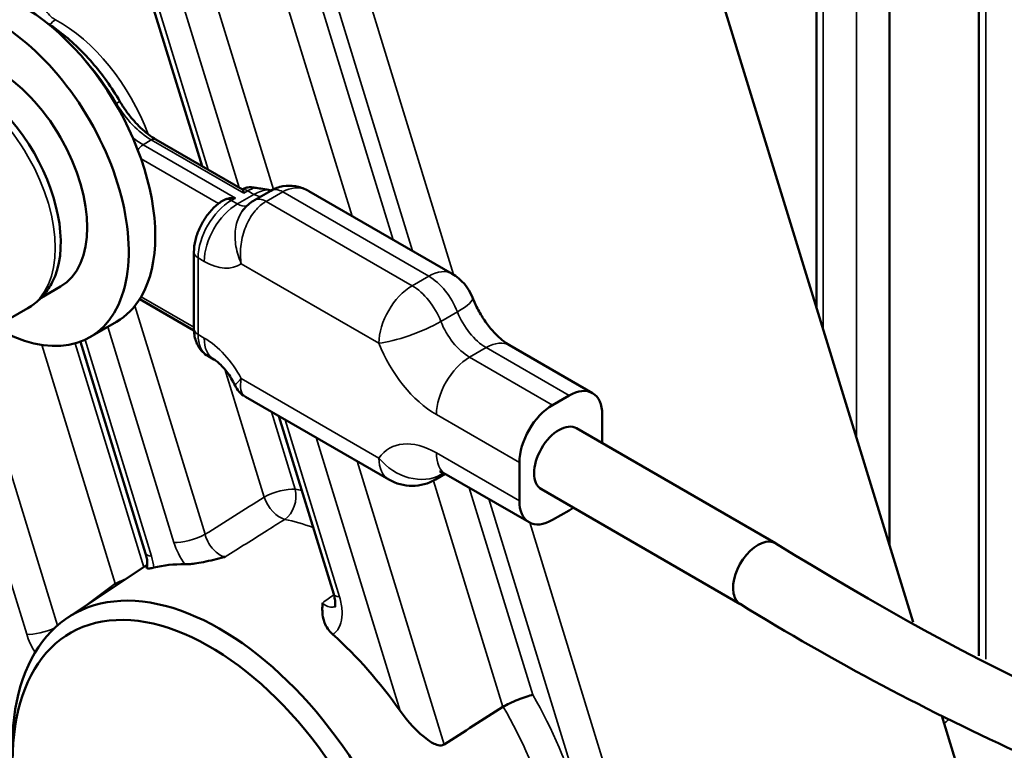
# Model space of a CAD drawing. Header units: millimetres. Extents: x 0 to 4638, y -120 to 1188.
# Tile 250 of 256: x 1519 to 1533, y 429 to 439. Entities that reach past the tile are written whole.
import ezdxf

# ---------------------------------------------------------------- set-up
doc = ezdxf.new("R2010")
doc.units = ezdxf.units.MM
doc.header["$LTSCALE"] = 2
doc.layers.add('Sichtbar (ISO)', color=7, linetype='Continuous', lineweight=50)
doc.layers.add('Sichtbar schmal (ISO)', color=7, linetype='Continuous', lineweight=35)

msp = doc.modelspace()

# ---------------------------------------------------------------- linework, layer by layer
at = {"layer": 'Sichtbar (ISO)'}
for p, q in [((1521.81, 436.8973), (1516.8787, 452.9433)), ((1530.5404, 434.8835), (1530.5404, 451.3842)), ((1532.8503, 429.9355), (1532.8503, 451.315)), ((1531.5808, 431.498), (1531.5808, 451.2207)), ((1531.9136, 430.4152), (1526.4846, 448.0809)), ((1521.1549, 437.2755), (1522.3841, 436.5658)), ((1522.5534, 436.4113), (1522.7891, 436.5474)), ((1523.3272, 436.5419), (1525.3642, 435.3658)), ((1521.6945, 434.5852), (1521.6945, 435.6739)), ((1519.5235, 435.0265), (1519.7991, 435.1856)), ((1520.9232, 435.0057), (1521.695, 434.5601)), ((1518.5901, 434.4491), (1519.3359, 434.8797)), ((1520.2157, 434.464), (1520.5928, 434.6817)), ((1521.008, 431.392), (1520.0832, 434.4013)), ((1526.1807, 434.3501), (1527.3592, 433.6697)), ((1521.8911, 434.1984), (1521.9785, 434.148)), ((1522.4249, 433.6181), (1524.4619, 432.442)), ((1526.7902, 433.5006), (1527.0259, 433.6366)), ((1523.6801, 430.8119), (1522.9025, 433.3424)), ((1527.4973, 433.3645), (1527.4973, 432.9594)), ((1527.1322, 433.1702), (1529.9606, 431.5372)), ((1526.3188, 432.6841), (1526.3188, 432.1397)), ((1525.1285, 432.442), (1525.2664, 432.5217)), ((1525.2784, 432.515), (1526.4569, 431.8346)), ((1526.6322, 432.3042), (1529.4585, 430.6724)), ((1526.7902, 431.8676), (1527.0259, 432.0037)), ((1519.8996, 430.4776), (1521.0303, 431.2309)), ((1532.892, 427.2315), (1532.3236, 429.0811))]:
    msp.add_line(p, q, dxfattribs=at)
for centre, start, end in [((1525.0309, 434.7885), 21.20602, 60), ((1524.7952, 433.0194), 240, 300)]:
    msp.add_arc(centre, 0.6667, start, end, dxfattribs=at)
for centre, major_axis, ratio, start_param, end_param in [((1519.2595, 436.9911), (-1.3333, 2.3094), 0.5773503, 4.3937562, 6.2831853), ((1518.8824, 436.7734), (-1.3333, 2.3094), 0.5773503, 2.3461938, 7.0785841), ((1518.8824, 436.7734), (-0.9167, 1.5877), 0.5773503, 3.1415927, 6.2831853), ((1518.5053, 436.5556), (-0.9167, 1.5877), 0.5773503, 3.4911346, 5.9336434), ((1519.2595, 436.9911), (1.3333, -2.3094), 0.5773503, 0.3186328, 1.2521635), ((1519.2595, 436.9911), (1.3333, -2.3094), 0.5773503, 0, 0.3186328), ((1527.0259, 433.0923), (0.3333, 0.5774), 0.5773503, 5.4977871, 7.0685835), ((1526.7902, 432.9562), (0.3333, 0.5774), 0.5773503, 0.7853982, 2.3561945), ((1526.8822, 432.7372), (-0.25, -0.433), 0.5773503, 3.1415927, 6.2831853), ((1526.7902, 432.4119), (-0.3333, -0.5774), 0.5773503, 5.4977871, 7.0685835), ((1527.0259, 432.548), (-0.3333, -0.5774), 0.5773503, 0.7853982, 0.9122035), ((1529.7106, 431.1042), (0.25, 0.433), 0.5773503, 6.2658664, 8.8384068), ((1522.8658, 427.37), (-2.1183, 3.669), 0.5773503, 5.9471796, 6.1178828), ((1522.0642, 426.9072), (-2.0886, 3.6175), 0.5773503, 2.3008553, 7.1239227), ((1523.9987, 430.9099), (-0.3186, -0.0979), 0.3014255, 0, 0.0001304), ((1529.7106, 431.1042), (-0.25, -0.433), 0.5773503, 5.6968142, 6.2658664), ((1521.923, 426.8257), (1.9833, -3.4352), 0.5773503, 5.2922616, 10.4157016), ((1522.8658, 427.37), (-2.1183, 3.669), 0.5773503, 4.8705294, 5.2265485), ((1857.6717, -493.0021), (108.6147, 1032.8127), 0.778508, 0.5552798, 0.5564088), ((1526.122, 429.1509), (-0.0617, -0.048), 0.8911833, 4.5447289, 4.6078118)]:
    msp.add_ellipse(centre, major_axis=major_axis, ratio=ratio, start_param=start_param, end_param=end_param, dxfattribs=at)
for points, knots in [([(1534.1669, 453.5917), (1536.042, 453.4696), (1538.0017, 452.9748), (1540.5395, 451.9293), (1541.1079, 451.6444), (1542.0886, 450.9979), (1542.5094, 450.6639), (1543.5309, 449.7085), (1544.117, 449.0246), (1545.2359, 447.4564), (1545.7665, 446.5367), (1546.6283, 444.6102), (1546.9481, 443.577), (1547.3587, 441.6003), (1547.4666, 440.637), (1547.6186, 438.1816), (1547.6229, 436.6936), (1547.4001, 433.9158), (1547.1577, 432.6153), (1546.4839, 430.7836), (1546.1669, 430.1429), (1545.3072, 428.8638), (1544.7097, 428.2557), (1543.2641, 427.3446), (1542.3973, 427.0594), (1540.4139, 426.7218), (1539.2499, 426.7163), (1536.5553, 427.2016), (1535.0205, 427.8288), (1532.1556, 429.1337), (1530.7989, 429.8416), (1529.4563, 430.6737)], [0, 0, 0, 0, 1.2210666, 1.2210666, 1.5667653, 1.5667653, 1.8332639, 1.8332639, 2.2464845, 2.2464845, 2.7140582, 2.7140582, 3.1979478, 3.1979478, 3.667889, 3.667889, 4.4303168, 4.4303168, 5.1568128, 5.1568128, 5.5968422, 5.5968422, 6.1482026, 6.1482026, 6.7611631, 6.7611631, 7.5146037, 7.5146037, 8.459539, 8.459539, 9.3030228, 9.3030228, 9.3030228, 9.3030228]), ([(1529.9649, 431.5346), (1532.745, 429.8114), (1535.6703, 428.3505), (1539.4499, 427.7069), (1540.5435, 427.7325), (1542.18, 428.0557), (1542.7769, 428.2567), (1544.1931, 429.0613), (1544.915, 429.9047), (1545.8573, 431.8212), (1546.1575, 432.8193), (1546.5533, 435.1875), (1546.6071, 436.6042), (1546.5694, 439.133), (1546.5175, 440.2443), (1546.1896, 442.5006), (1545.9035, 443.6758), (1545.0453, 445.7665), (1544.5206, 446.7164), (1543.3954, 448.3343), (1542.7906, 449.0449), (1541.5433, 450.1876), (1540.8891, 450.6223), (1539.6357, 451.248), (1539.0244, 451.4678), (1536.9375, 452.1225), (1535.4594, 452.5096), (1534.061, 452.5977)], [0, 0, 0, 0, 1.7626863, 1.7626863, 2.5132479, 2.5132479, 2.9837584, 2.9837584, 3.7648536, 3.7648536, 4.3868038, 4.3868038, 5.1289767, 5.1289767, 5.6901674, 5.6901674, 6.2388746, 6.2388746, 6.7128098, 6.7128098, 7.1393733, 7.1393733, 7.5510625, 7.5510625, 7.9415208, 7.9415208, 8.8849223, 8.8849223, 8.8849223, 8.8849223]), ([(1520.6424, 437.8156), (1520.5263, 438.014), (1520.3923, 438.2017), (1520.1002, 438.5388), (1519.9422, 438.688), (1519.7239, 438.8524), (1519.6685, 438.8907), (1519.6128, 438.9259)], [0.79560295, 0.79560295, 0.79560295, 0.79560295, 1.10772126, 1.10772126, 1.41983957, 1.41983957, 1.52439537, 1.52439537, 1.52439537, 1.52439537]), ([(1520.6424, 437.8156), (1520.67, 437.7685), (1520.6997, 437.7226), (1520.7624, 437.6347), (1520.7954, 437.5926), (1520.8639, 437.5134), (1520.8993, 437.4763), (1520.9715, 437.4079), (1521.0082, 437.3767), (1521.0818, 437.321), (1521.1186, 437.2964), (1521.1549, 437.2755)], [3.93719561, 3.93719561, 3.93719561, 3.93719561, 4.09223428, 4.09223428, 4.24727296, 4.24727296, 4.40231163, 4.40231163, 4.55735031, 4.55735031, 4.71238898, 4.71238898, 4.71238898, 4.71238898]), ([(1522.5598, 436.59), (1522.5423, 436.5931), (1522.5246, 436.5951), (1522.4912, 436.5964), (1522.4755, 436.5959), (1522.4419, 436.5917), (1522.4249, 436.5874), (1522.4103, 436.5807)], [-0.213439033, -0.213439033, -0.213439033, -0.213439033, -0.205436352, -0.205436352, -0.198035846, -0.198035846, -0.188723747, -0.188723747, -0.188723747, -0.188723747]), ([(1522.7554, 436.5586), (1522.7547, 436.5587), (1522.7541, 436.5589), (1522.7212, 436.565), (1522.6838, 436.5707), (1522.6168, 436.5808), (1522.5876, 436.5852), (1522.5598, 436.59)], [-0.259112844, -0.259112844, -0.259112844, -0.259112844, -0.258776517, -0.258776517, -0.242219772, -0.242219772, -0.229956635, -0.229956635, -0.229956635, -0.229956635]), ([(1522.7891, 436.5474), (1522.8416, 436.5776), (1522.9, 436.5992), (1523.0175, 436.6203), (1523.0778, 436.6205), (1523.1934, 436.6016), (1523.2499, 436.5824), (1523.3105, 436.5513), (1523.3189, 436.5467), (1523.3272, 436.5419)], [0, 0, 0, 0, 0.028229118, 0.028229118, 0.055737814, 0.055737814, 0.083163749, 0.083163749, 0.087665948, 0.087665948, 0.087665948, 0.087665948]), ([(1522.4103, 436.5807), (1522.4083, 436.5798), (1522.4062, 436.5788), (1522.4022, 436.5769), (1522.4002, 436.5759), (1522.3962, 436.574), (1522.3942, 436.573), (1522.3902, 436.571), (1522.3882, 436.57), (1522.3849, 436.5683), (1522.3836, 436.5676), (1522.3822, 436.5669)], [6.181276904, 6.181276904, 6.181276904, 6.181276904, 6.193363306, 6.193363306, 6.205449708, 6.205449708, 6.217536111, 6.217536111, 6.229622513, 6.229622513, 6.237730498, 6.237730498, 6.237730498, 6.237730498]), ([(1522.3865, 436.5635), (1522.3886, 436.5607), (1522.3906, 436.5563), (1522.3956, 436.5404), (1522.3985, 436.5263), (1522.4013, 436.5108)], [-0.019505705, -0.019505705, -0.019505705, -0.019505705, -0.012156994, -0.012156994, 0, 0, 0, 0]), ([(1522.795, 436.5507), (1522.7924, 436.5512), (1522.7898, 436.5518), (1522.7768, 436.5545), (1522.7662, 436.5566), (1522.7554, 436.5586)], [-0.2040291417, -0.2040291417, -0.2040291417, -0.2040291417, -0.2024012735, -0.2024012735, -0.195908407, -0.195908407, -0.195908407, -0.195908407]), ([(1522.1011, 436.4045), (1522.0536, 436.3744), (1522.0093, 436.338), (1521.9278, 436.2562), (1521.8905, 436.2107), (1521.8242, 436.1133), (1521.7952, 436.0614), (1521.7472, 435.954), (1521.7281, 435.8986), (1521.7018, 435.7866), (1521.6945, 435.7301), (1521.6945, 435.6739)], [0.0491784, 0.0491784, 0.0491784, 0.0491784, 0.353502, 0.353502, 0.6578255, 0.6578255, 0.9621491, 0.9621491, 1.2664727, 1.2664727, 1.5707963, 1.5707963, 1.5707963, 1.5707963]), ([(1522.1508, 436.4274), (1522.1474, 436.4263), (1522.1439, 436.4251), (1522.1263, 436.4185), (1522.113, 436.412), (1522.1011, 436.4045)], [-0.1787009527, -0.1787009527, -0.1787009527, -0.1787009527, -0.1774292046, -0.1774292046, -0.1722302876, -0.1722302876, -0.1722302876, -0.1722302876]), ([(1522.2834, 436.4428), (1522.2565, 436.4443), (1522.2273, 436.4432), (1522.1825, 436.4361), (1522.1661, 436.4323), (1522.1508, 436.4274)], [-0.142602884, -0.142602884, -0.142602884, -0.142602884, -0.13044589, -0.13044589, -0.123097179, -0.123097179, -0.123097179, -0.123097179]), ([(1522.3808, 436.2546), (1522.4199, 436.3084), (1522.4687, 436.3561), (1522.5334, 436.3993), (1522.5433, 436.4054), (1522.5534, 436.4113)], [0, 0, 0, 0, 0.030796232, 0.030796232, 0.036235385, 0.036235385, 0.036235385, 0.036235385]), ([(1519.6804, 435.2452), (1519.6647, 435.2152), (1519.6475, 435.1861), (1519.6101, 435.1297), (1519.5899, 435.1025), (1519.5466, 435.0504), (1519.5234, 435.0255), (1519.4743, 434.9786), (1519.4483, 434.9565), (1519.3939, 434.9156), (1519.3654, 434.8968), (1519.3359, 434.8797)], [0.43585626, 0.43585626, 0.43585626, 0.43585626, 0.50576464, 0.50576464, 0.57567302, 0.57567302, 0.6455814, 0.6455814, 0.71548978, 0.71548978, 0.78539816, 0.78539816, 0.78539816, 0.78539816]), ([(1525.6524, 435.0296), (1525.6752, 434.971), (1525.7026, 434.9114), (1525.7652, 434.795), (1525.8003, 434.7382), (1525.8753, 434.632), (1525.9152, 434.5826), (1525.9957, 434.4946), (1526.0364, 434.4562), (1526.1135, 434.3928), (1526.1498, 434.3679), (1526.1807, 434.3501)], [3.6651914, 3.6651914, 3.6651914, 3.6651914, 3.8746309, 3.8746309, 4.0840704, 4.0840704, 4.29351, 4.29351, 4.5029495, 4.5029495, 4.712389, 4.712389, 4.712389, 4.712389]), ([(1521.6945, 434.5852), (1521.6945, 434.5562), (1521.6965, 434.5273), (1521.705, 434.4698), (1521.7116, 434.4412), (1521.7305, 434.3851), (1521.7428, 434.3575), (1521.774, 434.3048), (1521.793, 434.2797), (1521.8376, 434.2345), (1521.8632, 434.2145), (1521.8911, 434.1984)], [1.57079633, 1.57079633, 1.57079633, 1.57079633, 1.72787596, 1.72787596, 1.88495559, 1.88495559, 2.04203522, 2.04203522, 2.19911486, 2.19911486, 2.35619449, 2.35619449, 2.35619449, 2.35619449]), ([(1522.2789, 433.7785), (1522.2631, 433.8127), (1522.245, 433.847), (1522.2052, 433.9132), (1522.1836, 433.9451), (1522.1388, 434.0039), (1522.1156, 434.0307), (1522.0705, 434.0775), (1522.0485, 434.0973), (1522.0091, 434.1288), (1521.9917, 434.1403), (1521.9786, 434.1479), (1521.9786, 434.1479), (1521.9785, 434.148)], [0.62717974, 0.62717974, 0.62717974, 0.62717974, 0.81543742, 0.81543742, 1.00427715, 1.00427715, 1.19311687, 1.19311687, 1.3819566, 1.3819566, 1.56991084, 1.56991084, 1.57079633, 1.57079633, 1.57079633, 1.57079633]), ([(1522.4248, 433.6182), (1522.3903, 433.638), (1522.359, 433.664), (1522.3112, 433.7193), (1522.2929, 433.7479), (1522.279, 433.7781)], [0, 0, 0, 0, 0.018449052, 0.018449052, 0.033972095, 0.033972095, 0.033972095, 0.033972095]), ([(1525.2784, 432.515), (1525.2552, 432.5284), (1525.2351, 432.5378), (1525.2041, 432.55), (1525.1932, 432.5528), (1525.1861, 432.5542), (1525.1851, 432.5543), (1525.1851, 432.5543)], [1.57079633, 1.57079633, 1.57079633, 1.57079633, 1.72787596, 1.72787596, 1.88495559, 1.88495559, 1.95128484, 1.95128484, 1.95128484, 1.95128484]), ([(1521.0245, 431.2011), (1521.0245, 431.2011), (1521.0247, 431.2015), (1521.0261, 431.2054), (1521.0289, 431.2152), (1521.0315, 431.2445), (1521.0317, 431.2627), (1521.0281, 431.3057), (1521.0239, 431.3313), (1521.0146, 431.3694), (1521.0115, 431.3806), (1521.008, 431.392)], [0.029446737, 0.029446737, 0.029446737, 0.029446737, 0.033807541, 0.033807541, 0.050196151, 0.050196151, 0.064302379, 0.064302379, 0.079104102, 0.079104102, 0.085066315, 0.085066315, 0.085066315, 0.085066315]), ([(1522.1396, 431.3422), (1522.1314, 431.3402), (1522.1257, 431.3387), (1522.0247, 431.3135), (1521.926, 431.2883), (1521.7337, 431.2499), (1521.6709, 431.2424), (1521.6051, 431.2374), (1521.5836, 431.2367), (1521.5644, 431.2371)], [-0.00380378, -0.00380378, -0.00380378, -0.00380378, 0, 0, 0.04330446, 0.04330446, 0.08611398, 0.08611398, 0.10936798, 0.10936798, 0.10936798, 0.10936798]), ([(1521.1249, 431.1902), (1521.1027, 431.1847), (1521.0843, 431.1811), (1521.0391, 431.1752), (1521.0282, 431.1789), (1521.0192, 431.1877), (1521.0206, 431.1947), (1521.025, 431.2025)], [0, 0, 0, 0, 0.017411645, 0.017411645, 0.053705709, 0.053705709, 0.093017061, 0.093017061, 0.093017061, 0.093017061]), ([(1523.6959, 430.6258), (1523.6959, 430.6258), (1523.6962, 430.6263), (1523.698, 430.6312), (1523.7014, 430.6426), (1523.7036, 430.6772), (1523.7032, 430.6979), (1523.6973, 430.7443), (1523.6921, 430.77), (1523.6831, 430.8018), (1523.6817, 430.8069), (1523.6801, 430.8119)], [0.026553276, 0.026553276, 0.026553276, 0.026553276, 0.031976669, 0.031976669, 0.050772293, 0.050772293, 0.065988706, 0.065988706, 0.080194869, 0.080194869, 0.082837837, 0.082837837, 0.082837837, 0.082837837]), ([(1523.6687, 430.2403), (1523.6469, 430.2586), (1523.6283, 430.2786), (1523.5657, 430.3586), (1523.5446, 430.4165), (1523.5242, 430.4983), (1523.5203, 430.5369), (1523.5186, 430.5943), (1523.5187, 430.6131), (1523.5194, 430.6464), (1523.5202, 430.6825), (1523.5208, 430.6859), (1523.5208, 430.6861), (1523.5209, 430.6862), (1523.5209, 430.6863), (1523.5208, 430.6865)], [0, 0, 0, 0, 0.01385547, 0.01385547, 0.05337313, 0.05337313, 0.08978995, 0.08978995, 0.1076162, 0.1076162, 0.12174494, 0.12174494, 0.12263289, 0.12263289, 0.12299774, 0.12299774, 0.12299774, 0.12299774]), ([(1526.0901, 429.2132), (1526.1174, 429.2285), (1526.148, 429.2443), (1526.2188, 429.2785), (1526.2591, 429.2963), (1526.3397, 429.3291), (1526.3792, 429.3436), (1526.4519, 429.3672), (1526.4844, 429.3759), (1526.5114, 429.3812), (1526.5118, 429.3813), (1526.5123, 429.3814)], [0.081731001, 0.081731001, 0.081731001, 0.081731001, 0.098444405, 0.098444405, 0.118097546, 0.118097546, 0.138100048, 0.138100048, 0.158261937, 0.158261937, 0.158588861, 0.158588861, 0.158588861, 0.158588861]), ([(1525.2501, 428.6765), (1525.249, 428.6758), (1525.2479, 428.6751), (1525.2356, 428.668), (1525.2222, 428.664), (1525.1941, 428.6616), (1525.1793, 428.6633), (1525.117, 428.677), (1525.0625, 428.7096), (1524.8743, 428.8443), (1524.7299, 429.0054), (1524.624, 429.1556)], [0.23044953, 0.23044953, 0.23044953, 0.23044953, 0.23114941, 0.23114941, 0.23798645, 0.23798645, 0.24482348, 0.24482348, 0.26972839, 0.26972839, 0.35172939, 0.35172939, 0.35172939, 0.35172939])]:
    msp.add_open_spline(points, degree=3, knots=knots, dxfattribs=at)
for points in [[(1522.384, 436.5658), (1522.3849, 436.5654), (1522.3857, 436.5646), (1522.3865, 436.5635)], [(1522.4249, 433.6181), (1522.4248, 433.6181), (1522.4248, 433.6181), (1522.4248, 433.6182)]]:
    msp.add_open_spline(points, degree=3, dxfattribs=at)
at = {"layer": 'Sichtbar schmal (ISO)'}
for p, q in [((1519.7355, 453.7311), (1525.3829, 435.3546)), ((1524.8006, 435.6912), (1519.2917, 453.6169)), ((1519.1257, 453.417), (1524.5241, 435.8509)), ((1523.9419, 436.187), (1518.6819, 453.3028)), ((1516.9616, 452.9051), (1521.8965, 436.8473)), ((1517.3919, 452.6886), (1522.3386, 436.5921)), ((1522.8254, 436.5665), (1517.8356, 452.8028)), ((1532.9479, 451.4242), (1532.9479, 429.8875)), ((1530.638, 451.3688), (1530.638, 434.5658)), ((1531.1094, 433.0319), (1531.1094, 451.2948)), ((1520.5812, 437.7809), (1520.5934, 437.7879)), ((1520.9704, 437.2009), (1521.0882, 437.2689)), ((1522.2834, 436.4428), (1520.9704, 437.2009)), ((1521.0882, 437.2689), (1522.4013, 436.5108)), ((1520.9434, 436.9987), (1522.0434, 436.3636)), ((1522.3119, 436.3583), (1522.5476, 436.4944)), ((1522.4013, 436.5108), (1522.4602, 436.5448)), ((1522.4602, 436.5448), (1522.5476, 436.4944)), ((1522.7201, 436.3948), (1522.9558, 436.5308)), ((1522.9558, 436.5308), (1525.0309, 435.3328)), ((1522.2245, 436.4088), (1522.2834, 436.4428)), ((1522.3119, 436.3583), (1522.2245, 436.4088)), ((1524.7952, 435.1967), (1522.7201, 436.3948)), ((1521.7531, 434.5036), (1521.7531, 435.5923)), ((1521.7531, 435.5923), (1521.8405, 435.5418)), ((1522.3675, 435.5097), (1524.3238, 434.3802)), ((1524.7952, 435.1967), (1525.0309, 435.3328)), ((1520.8553, 434.9099), (1521.8532, 431.663)), ((1521.6945, 434.6055), (1520.9434, 435.0391)), ((1525.2034, 434.6888), (1525.4391, 434.8249)), ((1521.4094, 431.5488), (1520.4687, 434.61)), ((1521.8405, 434.4531), (1521.7531, 434.5036)), ((1518.5149, 434.4106), (1519.757, 430.3688)), ((1520.5747, 430.962), (1519.5322, 434.3542)), ((1520.0045, 434.3757), (1520.981, 431.1981)), ((1520.1462, 434.4278), (1521.0909, 431.3539)), ((1519.3172, 430.2419), (1518.059, 434.336)), ((1525.6117, 434.181), (1525.8474, 434.3171)), ((1525.8474, 434.3171), (1527.0259, 433.6366)), ((1526.7902, 433.5006), (1525.6117, 434.181)), ((1522.6907, 432.1913), (1522.1313, 434.0117)), ((1524.3238, 432.7472), (1522.3675, 433.8767)), ((1522.7972, 433.4031), (1523.1345, 432.3055)), ((1522.989, 433.2924), (1523.763, 430.7738)), ((1525.1403, 433.3645), (1526.3188, 432.6841)), ((1523.4311, 433.0371), (1524.624, 429.1556)), ((1526.3188, 432.1397), (1525.1403, 432.8202)), ((1525.2501, 428.6765), (1524.0133, 432.701)), ((1525.2034, 432.5115), (1525.2423, 432.534)), ((1526.0859, 429.2106), (1525.0979, 432.4254)), ((1525.6077, 432.3248), (1526.5123, 429.3814)), ((1528.1742, 424.7137), (1525.8842, 432.1652)), ((1526.4662, 431.8294), (1528.618, 424.8279))]:
    msp.add_line(p, q, dxfattribs=at)
for centre, major_axis, ratio, start_param, end_param in [((1519.7549, 438.7136), (-0.1566, -0.2942), 0.5994358, 3.9939685, 4.3521835), ((1519.7811, 437.2922), (-1.0133, 1.7551), 0.5773503, 4.4226118, 5.5368116), ((1518.4025, 436.4963), (-0.9333, 1.6166), 0.5773503, 3.1415927, 6.2831853), ((1519.4716, 437.1136), (1.1333, -1.963), 0.5773503, 1.5810011, 1.9405665), ((1520.5274, 437.7482), (0.1151, 0.0673), 0.008332, 0, 0.9552921), ((1521.0882, 438.0854), (0.5, -0.866), 0.5773503, 4.7225938, 5.4977871), ((1520.9704, 438.0173), (-0.5, 0.866), 0.5773503, 2.1478852, 2.3561945), ((1521.0882, 437.16), (0.0667, 0.1155), 0.5773503, 0, 0.7853982), ((1520.9704, 437.092), (-0.0667, -0.1155), 0.5773503, 3.9269908, 4.7922554), ((1522.4602, 436.0005), (0.3333, 0.5774), 0.5773503, 0.5725163, 0.7853982), ((1522.4602, 436.3815), (-0.1, 0.1732), 0.5773503, 5.4977871, 6.0454384), ((1522.5476, 435.9501), (0.3333, 0.5774), 0.5773503, 0.3288941, 0.7853982), ((1522.5476, 436.7666), (0.1667, -0.2887), 0.5773503, 5.4977871, 5.9118721), ((1522.9558, 436.2587), (-0.1667, 0.2887), 0.5773503, 5.4977871, 6.2831853), ((1522.2245, 435.8644), (0.3333, 0.5774), 0.5773503, 0.7853982, 2.3561945), ((1522.3119, 435.814), (-0.3333, -0.5774), 0.5773503, 3.9269908, 5.4977871), ((1522.2245, 436.2455), (-0.1, 0.1732), 0.5773503, 5.4977871, 6.0454384), ((1522.3119, 436.6305), (0.1667, -0.2887), 0.5773503, 5.4977871, 6.0981672), ((1522.7201, 436.1226), (-0.1667, 0.2887), 0.5773503, 5.4977871, 6.2831904), ((1521.8945, 435.6739), (-0.2, 0), 0.5773503, 0, 0.7853982), ((1521.8405, 436.3583), (0.5, -0.866), 0.5773503, 5.4977871, 6.3388558), ((1525.0309, 434.7885), (0.3333, 0.5774), 0.5773503, 0, 0.7853982), ((1525.0309, 434.7885), (0.3333, -0.5774), 0.5773503, 1.3089969, 2.3561945), ((1524.7952, 434.6524), (-0.3333, -0.5774), 0.5773503, 3.9269908, 5.4977871), ((1524.7952, 434.6524), (-0.3333, 0.5774), 0.5773503, 4.4505896, 5.4977871), ((1525.0309, 434.7885), (0.6215, 0.2411), 0.2113249, 5.3443033, 6.2831853), ((1525.8474, 434.8614), (0.3333, -0.5774), 0.5773503, 4.4505896, 5.4977871), ((1524.7952, 434.6524), (-0.6215, -0.2411), 0.2113249, 0.6319143, 2.2027106), ((1525.6117, 434.7253), (-0.3333, 0.5774), 0.5773503, 1.3089969, 2.3561945), ((1521.8945, 434.5852), (-0.2, 0), 0.5773503, 0, 0.7853982), ((1522.2245, 434.7758), (-0.3333, -0.5774), 0.5773503, 5.4977871, 6.2831853), ((1522.3119, 434.7253), (-0.3333, -0.5774), 0.5773503, 5.4977871, 6.2831853), ((1521.8405, 433.6366), (-0.5, 0.866), 0.5773503, 4.6567185, 5.4977871), ((1525.1403, 434.4531), (0.6667, -1.1547), 0.5773503, 4.4505896, 5.4977871), ((1525.8474, 433.7727), (0.3333, 0.5774), 0.5773503, 0, 0.7853982), ((1525.6117, 433.6366), (-0.3333, -0.5774), 0.5773503, 3.9269908, 5.4977871), ((1525.1403, 431.7315), (-0.6667, 1.1547), 0.5773503, 5.4977871, 6.5449847), ((1525.6117, 433.0923), (-0.3333, -0.5774), 0.5773503, 5.4977871, 6.2831853), ((1524.7952, 433.0194), (0.5454, -0.3834), 0.7886751, 4.3615096, 5.9323059), ((1524.7952, 433.0194), (-0.3333, -0.5774), 0.5773503, 5.4977871, 6.2831853), ((1525.6117, 432.0037), (-0.3333, 0.5774), 0.5773503, 0.1679057, 0.2617994), ((1524.7952, 433.0194), (0.3333, -0.5774), 0.5773503, 0, 0.2617994), ((1522.8988, 432.1694), (-0.3186, -0.0979), 0.3014255, 3.7920028, 5.3278925), ((1522.8988, 432.1694), (-0.0663, -0.3267), 0.7272504, 0.6237277, 2.1421642), ((1524.148, 428.1103), (2.3239, -4.0252), 0.5773503, 2.6400872, 2.6696707), ((1522.8988, 432.1694), (-0.1778, 0.282), 0.5349983, 1.1718515, 2.6471924), ((1523.9246, 427.9814), (-2.1575, 3.7369), 0.5773503, 5.674237, 5.8112633), ((1521.6451, 431.6849), (-0.3186, -0.0979), 0.3014255, 0.6504101, 2.1862998), ((1521.889, 431.5106), (0.3751, -0.5895), 0.6041188, 4.2847309, 4.7932461), ((1521.3266, 431.4899), (-0.3186, -0.0979), 0.3014255, 0, 0.6504101), ((1520.6158, 431.3801), (0.3647, -0.5888), 0.6126053, 0.9018371, 1.1664475), ((1520.7827, 430.9401), (0.3186, 0.0979), 0.3014255, 1.6642504, 2.1862998), ((1570.3837, 459.5067), (57.7863, 35.7489), 0.0530095, 2.5762107, 2.5918559), ((1520.7827, 430.9401), (-0.1984, 0.2679), 0.5108159, 1.1327172, 1.2254501), ((1760.5685, -319.5679), (140.4719, 851.7724), 0.7078602, 0.6215489, 0.621832), ((1523.9987, 430.9099), (-0.3186, -0.0979), 0.3014255, 0.0001304, 0.6504101), ((1519.5529, 430.378), (-0.3186, -0.0979), 0.3014255, 0.6504101, 2.0230377), ((1524.148, 428.1103), (2.3239, -4.0252), 0.5773503, 0.8320793, 1.5532833), ((1523.9246, 427.9814), (-2.1575, 3.7369), 0.5773503, 3.9598626, 4.7086853), ((1533.7081, 427.0979), (-1.1667, 2.0207), 0.5773503, 0.1094462, 0.1738073)]:
    msp.add_ellipse(centre, major_axis=major_axis, ratio=ratio, start_param=start_param, end_param=end_param, dxfattribs=at)
for points, knots in [([(1519.7252, 438.978), (1519.7104, 438.9858), (1519.6956, 438.9954), (1519.6812, 439.0064), (1519.6554, 439.0263), (1519.6304, 439.0515), (1519.6081, 439.08), (1519.5858, 439.1086), (1519.5657, 439.1412), (1519.5495, 439.1751), (1519.5332, 439.2092), (1519.5204, 439.2454), (1519.5121, 439.2809)], [0, 0, 0, 0, 0.1548907, 0.1548907, 0.1548907, 0.4351902, 0.4351902, 0.4351902, 0.7171107, 0.7171107, 0.7171107, 1, 1, 1, 1]), ([(1523.3272, 436.5419), (1523.2795, 436.5693), (1523.2257, 436.5851), (1523.1707, 436.5874), (1523.1155, 436.5897), (1523.0573, 436.5785), (1523.0016, 436.554), (1522.9863, 436.5474), (1522.9709, 436.5396), (1522.9558, 436.5308)], [0.50466175, 0.50466175, 0.50466175, 0.50466175, 0.72218474, 0.72218474, 0.72218474, 0.94026144, 0.94026144, 0.94026144, 1, 1, 1, 1]), ([(1522.7201, 436.3948), (1522.705, 436.386), (1522.6901, 436.3763), (1522.6756, 436.3659), (1522.6228, 436.3276), (1522.5733, 436.2767), (1522.531, 436.2181), (1522.4859, 436.1555), (1522.4476, 436.0824), (1522.4191, 436.0057), (1522.389, 435.9249), (1522.3688, 435.8381), (1522.3602, 435.7537), (1522.3516, 435.6698), (1522.354, 435.587), (1522.3675, 435.5097)], [0, 0, 0, 0, 0.0597386, 0.0597386, 0.0597386, 0.2778153, 0.2778153, 0.2778153, 0.510799, 0.510799, 0.510799, 0.7562378, 0.7562378, 0.7562378, 1, 1, 1, 1]), ([(1522.3808, 436.2545), (1522.3695, 436.239), (1522.3591, 436.2226), (1522.3497, 436.2056), (1522.3167, 436.1459), (1522.2948, 436.076), (1522.2851, 436.0017), (1522.275, 435.9236), (1522.2775, 435.8385), (1522.2918, 435.7549), (1522.306, 435.6714), (1522.3317, 435.5881), (1522.3675, 435.5097)], [0.21236381, 0.21236381, 0.21236381, 0.21236381, 0.27864029, 0.27864029, 0.27864029, 0.51108861, 0.51108861, 0.51108861, 0.7557669, 0.7557669, 0.7557669, 1, 1, 1, 1]), ([(1522.279, 433.7782), (1522.2785, 433.7796), (1522.2828, 433.7854), (1522.2918, 433.7958), (1522.306, 433.8121), (1522.3317, 433.8396), (1522.3675, 433.8767)], [0.60123848, 0.60123848, 0.60123848, 0.60123848, 0.7557669, 0.7557669, 0.7557669, 1, 1, 1, 1]), ([(1522.4248, 433.6182), (1522.4228, 433.6193), (1522.4209, 433.6205), (1522.4191, 433.6217), (1522.389, 433.6414), (1522.3688, 433.6746), (1522.3602, 433.7181), (1522.3516, 433.7613), (1522.354, 433.815), (1522.3675, 433.8767)], [0.49555415, 0.49555415, 0.49555415, 0.49555415, 0.51079901, 0.51079901, 0.51079901, 0.75623783, 0.75623783, 0.75623783, 1, 1, 1, 1]), ([(1522.9837, 431.8761), (1522.9005, 431.8234), (1522.8172, 431.7708), (1522.7339, 431.7182), (1522.5358, 431.5929), (1522.3377, 431.4676), (1522.1396, 431.3422)], [0, 0, 0, 0, 0.295884, 0.295884, 0.295884, 1, 1, 1, 1]), ([(1521.8532, 431.663), (1521.8623, 431.6282), (1521.8759, 431.5926), (1521.8928, 431.5593), (1521.9098, 431.526), (1521.9305, 431.494), (1521.9534, 431.4659), (1521.9762, 431.4379), (1522.0018, 431.4131), (1522.0279, 431.3935), (1522.0541, 431.374), (1522.0815, 431.3591), (1522.108, 431.3502), (1522.1186, 431.3466), (1522.1292, 431.344), (1522.1396, 431.3422)], [0, 0, 0, 0, 0.2280453, 0.2280453, 0.2280453, 0.4557312, 0.4557312, 0.4557312, 0.6829178, 0.6829178, 0.6829178, 0.9099163, 0.9099163, 0.9099163, 1, 1, 1, 1]), ([(1523.763, 430.7738), (1523.784, 430.7055), (1523.7969, 430.6369), (1523.8001, 430.5741), (1523.8033, 430.5113), (1523.797, 430.4526), (1523.7822, 430.4028), (1523.7609, 430.331), (1523.7218, 430.2751), (1523.6687, 430.2403)], [0, 0, 0, 0, 0.2904581, 0.2904581, 0.2904581, 0.5809733, 0.5809733, 0.5809733, 1, 1, 1, 1]), ([(1523.5208, 430.6865), (1523.5278, 430.6805), (1523.5348, 430.6749), (1523.5419, 430.6698), (1523.5665, 430.652), (1523.592, 430.6392), (1523.6161, 430.6325), (1523.6402, 430.6258), (1523.6637, 430.625), (1523.6846, 430.6303), (1523.6902, 430.6317), (1523.6957, 430.6335), (1523.701, 430.6358)], [0.000426, 0.000426, 0.000426, 0.000426, 0.04577187, 0.04577187, 0.04577187, 0.20462267, 0.20462267, 0.20462267, 0.36274688, 0.36274688, 0.36274688, 0.40535403, 0.40535403, 0.40535403, 0.40535403])]:
    msp.add_open_spline(points, degree=3, knots=knots, dxfattribs=at)
for points in [[(1521.8532, 431.663), (1522.1323, 431.8392), (1522.4115, 432.0153), (1522.6907, 432.1913)], [(1519.4371, 429.9838), (1519.3859, 430.0656), (1519.3442, 430.1541), (1519.3172, 430.2419)]]:
    msp.add_open_spline(points, degree=3, dxfattribs=at)

doc.saveas('drawing.dxf')
